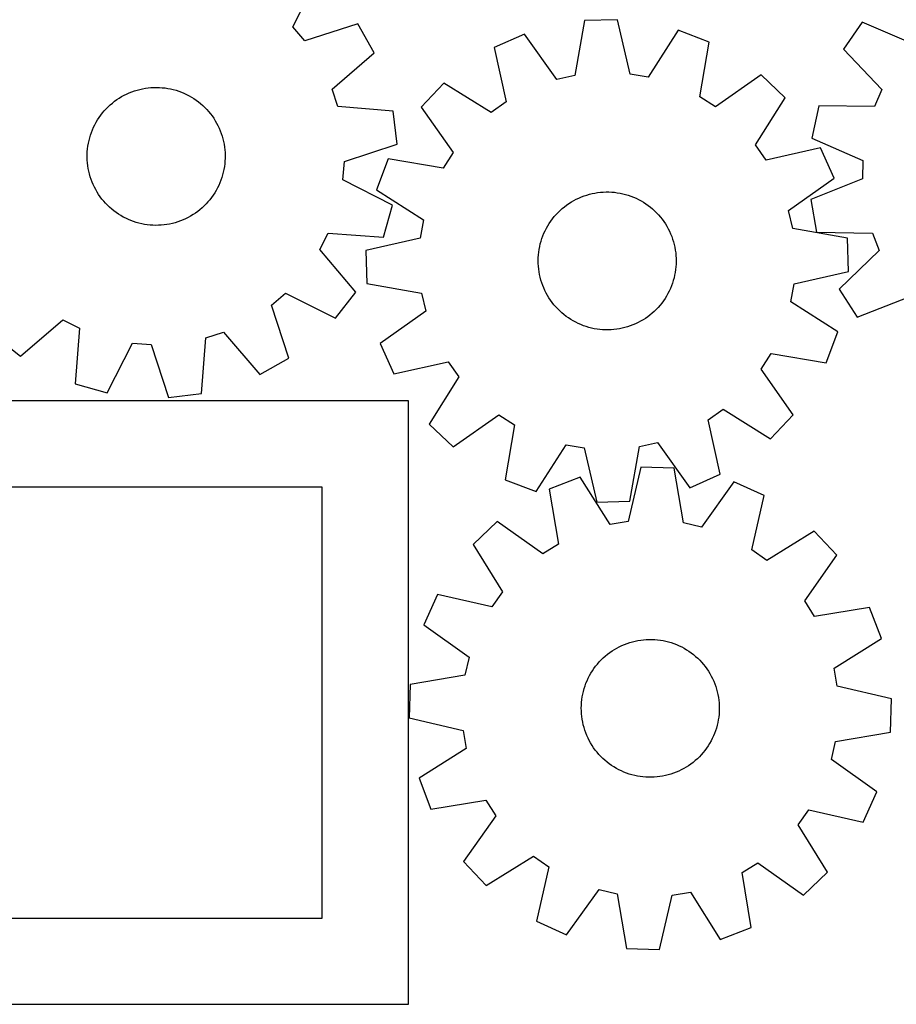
# Model space of a CAD drawing. Header units: millimetres. Extents: x 7 to 1243, y 7 to 1238.
# Tile 4 of 20: x 412 to 717, y 7 to 349. Entities that reach past the tile are written whole.
import ezdxf

# ---------------------------------------------------------------- set-up
doc = ezdxf.new("R2010")
doc.units = ezdxf.units.MM
doc.layers.add('CUT', color=7, linetype='CONTINUOUS', true_color=0x000000)

msp = doc.modelspace()

# ---------------------------------------------------------------- linework, layer by layer
at = {"layer": 'CUT'}
for p, q in [((506.663014, 346.810863), (515.362347, 364.124557)), ((510.84951, 341.930705), (506.663014, 346.810863)), ((529.285071, 347.894974), (510.84951, 341.930705)), ((534.943882, 337.841948), (529.285071, 347.894974)), ((608.100911, 349.012367), (604.740907, 329.929579)), ((619.633425, 349.306618), (608.100911, 349.012367)), ((623.962213, 330.420008), (619.633425, 349.306618)), ((704.772107, 348.488463), (698.194822, 339.010869)), ((722.566575, 340.82039), (704.772107, 348.488463)), ((587.241803, 344.307135), (576.699754, 339.62198)), ((598.468674, 328.514738), (587.241803, 344.307135)), ((640.705343, 345.67125), (630.298438, 329.326871)), ((651.472602, 341.5298), (640.705343, 345.67125)), ((576.699754, 339.62198), (580.898182, 320.705965)), ((648.244288, 322.424293), (651.472602, 341.5298)), ((520.281082, 325.175271), (534.943882, 337.841948)), ((698.194822, 339.010869), (711.604176, 325.024032)), ((604.740907, 329.929579), (598.468674, 328.514738)), ((630.298438, 329.326871), (623.962213, 330.420008)), ((669.54932, 330.107285), (653.67987, 318.989598)), ((677.912106, 322.160633), (669.54932, 330.107285)), ((455.350688, 325.469072), (456.320786, 325.601755)), ((456.320786, 325.601755), (457.295489, 325.694758)), ((457.295489, 325.694758), (458.273174, 325.747927)), ((458.273174, 325.747927), (459.252214, 325.761174)), ((459.252214, 325.761174), (460.23098, 325.734475)), ((460.23098, 325.734475), (461.207842, 325.667877)), ((461.207842, 325.667877), (462.181175, 325.561489)), ((462.181175, 325.561489), (463.149358, 325.415489)), ((559.229065, 327.292477), (551.282413, 318.929692)), ((575.64483, 316.998543), (559.229065, 327.292477)), ((446.250964, 322.040499), (447.088788, 322.547199)), ((447.088788, 322.547199), (447.946583, 323.019305)), ((447.946583, 323.019305), (448.82292, 323.456029)), ((448.82292, 323.456029), (449.716342, 323.856645)), ((449.716342, 323.856645), (450.62536, 324.220487)), ((450.62536, 324.220487), (451.548463, 324.546948)), ((451.548463, 324.546948), (452.484113, 324.835485)), ((452.484113, 324.835485), (453.430754, 325.085618)), ((453.430754, 325.085618), (454.386809, 325.296931)), ((454.386809, 325.296931), (455.350688, 325.469072)), ((463.149358, 325.415489), (464.110781, 325.230119)), ((464.110781, 325.230119), (465.063842, 325.005688)), ((465.063842, 325.005688), (466.006956, 324.742571)), ((466.006956, 324.742571), (466.938554, 324.441204)), ((466.938554, 324.441204), (467.857083, 324.102089)), ((467.857083, 324.102089), (468.761016, 323.725791)), ((468.761016, 323.725791), (469.648848, 323.312936)), ((469.648848, 323.312936), (470.519102, 322.864211)), ((470.519102, 322.864211), (471.370328, 322.380363)), ((471.370328, 322.380363), (472.201111, 321.862198)), ((522.281345, 319.064491), (520.281082, 325.175271)), ((653.67987, 318.989598), (648.244288, 322.424293)), ((667.618172, 305.744868), (677.912106, 322.160633)), ((711.604176, 325.024032), (709.039262, 319.12794)), ((441.718872, 318.324866), (442.408913, 319.019517)), ((442.408913, 319.019517), (443.126713, 319.685443)), ((443.126713, 319.685443), (443.871078, 320.321538)), ((443.871078, 320.321538), (444.640769, 320.926741)), ((444.640769, 320.926741), (445.434504, 321.500046)), ((445.434504, 321.500046), (446.250964, 322.040499)), ((472.201111, 321.862198), (473.010067, 321.310577)), ((473.010067, 321.310577), (473.795849, 320.726419)), ((473.795849, 320.726419), (474.557151, 320.110697)), ((474.557151, 320.110697), (475.292705, 319.464434)), ((475.292705, 319.464434), (476.001287, 318.788707)), ((476.001287, 318.788707), (476.681717, 318.08464)), ((541.596009, 317.519773), (522.281345, 319.064491)), ((551.282413, 318.929692), (562.4001, 303.060242)), ((580.898182, 320.705965), (575.64483, 316.998543)), ((689.664873, 319.402667), (687.215172, 308.129494)), ((709.039262, 319.12794), (689.664873, 319.402667)), ((438.723539, 314.462786), (439.258543, 315.282826)), ((439.258543, 315.282826), (439.826551, 316.080361)), ((439.826551, 316.080361), (440.426616, 316.854064)), ((440.426616, 316.854064), (441.05774, 317.602648)), ((441.05774, 317.602648), (441.718872, 318.324866)), ((476.681717, 318.08464), (477.332863, 317.353405)), ((477.332863, 317.353405), (477.953641, 316.59622)), ((477.953641, 316.59622), (478.543018, 315.814344)), ((478.543018, 315.814344), (479.100013, 315.009079)), ((542.976943, 306.066455), (541.596009, 317.519773)), ((436.930506, 310.985392), (437.325165, 311.881461)), ((437.325165, 311.881461), (437.756044, 312.760687)), ((437.756044, 312.760687), (438.222428, 313.621606)), ((438.222428, 313.621606), (438.723539, 314.462786)), ((479.100013, 315.009079), (479.623698, 314.181765)), ((479.623698, 314.181765), (480.113203, 313.333779)), ((480.113203, 313.333779), (480.567713, 312.466532)), ((480.567713, 312.466532), (480.98647, 311.581469)), ((435.970117, 308.211165), (436.252418, 309.148716)), ((436.252418, 309.148716), (436.572725, 310.073972)), ((436.572725, 310.073972), (436.930506, 310.985392)), ((480.98647, 311.581469), (481.368778, 310.680061)), ((481.368778, 310.680061), (481.714001, 309.76381)), ((481.714001, 309.76381), (482.021565, 308.83424)), ((482.021565, 308.83424), (482.290956, 307.892899)), ((435.22941, 304.369475), (435.35563, 305.340435)), ((435.35563, 305.340435), (435.521349, 306.305439)), ((435.521349, 306.305439), (435.726292, 307.26288)), ((435.726292, 307.26288), (435.970117, 308.211165)), ((482.290956, 307.892899), (482.521727, 306.941353)), ((482.521727, 306.941353), (482.713494, 305.981186)), ((482.713494, 305.981186), (482.865938, 305.013996)), ((482.865938, 305.013996), (482.978804, 304.041393)), ((524.582954, 299.975182), (542.976943, 306.066455)), ((671.325594, 300.491516), (667.618172, 305.744868)), ((687.215172, 308.129494), (704.956331, 300.338879)), ((435.089513, 301.43705), (435.09624, 302.416157)), ((435.09624, 302.416157), (435.142898, 303.394174)), ((435.142898, 303.394174), (435.22941, 304.369475)), ((482.978804, 304.041393), (483.051905, 303.064996)), ((483.051905, 303.064996), (483.08512, 302.08643)), ((483.08512, 302.08643), (483.078393, 301.107323)), ((562.4001, 303.060242), (558.965405, 297.624659)), ((690.241609, 304.689944), (671.325594, 300.491516)), ((694.926763, 294.147895), (690.241609, 304.689944)), ((435.122727, 300.458484), (435.089513, 301.43705)), ((435.195829, 299.482087), (435.122727, 300.458484)), ((435.308695, 298.509484), (435.195829, 299.482087)), ((435.461139, 297.542294), (435.308695, 298.509484)), ((482.819003, 298.183045), (482.653283, 297.218041)), ((482.945223, 299.154005), (482.819003, 298.183045)), ((483.031734, 300.129306), (482.945223, 299.154005)), ((483.078393, 301.107323), (483.031734, 300.129306)), ((524.092462, 293.56409), (524.582954, 299.975182)), ((539.859897, 300.852973), (535.718448, 290.085714)), ((558.965405, 297.624659), (539.859897, 300.852973)), ((704.956331, 300.338879), (704.842995, 293.91005)), ((435.652906, 296.582127), (435.461139, 297.542294)), ((435.883677, 295.630581), (435.652906, 296.582127)), ((436.153068, 294.68924), (435.883677, 295.630581)), ((436.460631, 293.75967), (436.153068, 294.68924)), ((482.204516, 295.312315), (481.922215, 294.374764)), ((482.448341, 296.2606), (482.204516, 295.312315)), ((482.653283, 297.218041), (482.448341, 296.2606)), ((436.805854, 292.843419), (436.460631, 293.75967)), ((437.188163, 291.942011), (436.805854, 292.843419)), ((437.60692, 291.056948), (437.188163, 291.942011)), ((480.849468, 291.642019), (480.418588, 290.762793)), ((481.244127, 292.538088), (480.849468, 291.642019)), ((481.601907, 293.449509), (481.244127, 292.538088)), ((481.922215, 294.374764), (481.601907, 293.449509)), ((541.345747, 284.745554), (524.092462, 293.56409)), ((679.134367, 282.921024), (694.926763, 294.147895)), ((704.842995, 293.91005), (686.83826, 286.749608)), ((438.061429, 290.189701), (437.60692, 291.056948)), ((438.550934, 289.341716), (438.061429, 290.189701)), ((439.07462, 288.514401), (438.550934, 289.341716)), ((439.631615, 287.709136), (439.07462, 288.514401)), ((478.91609, 288.240655), (478.348082, 287.443119)), ((479.451094, 289.060694), (478.91609, 288.240655)), ((479.952205, 289.901874), (479.451094, 289.060694)), ((480.418588, 290.762793), (479.952205, 289.901874)), ((535.718448, 290.085714), (552.062827, 279.678809)), ((607.032498, 287.64487), (607.947912, 287.992307)), ((607.947912, 287.992307), (608.876735, 288.302117)), ((608.876735, 288.302117), (609.817423, 288.573783)), ((609.817423, 288.573783), (610.768408, 288.806854)), ((610.768408, 288.806854), (611.728108, 289.000942)), ((611.728108, 289.000942), (612.694927, 289.155723)), ((612.694927, 289.155723), (613.667254, 289.270941)), ((613.667254, 289.270941), (614.643472, 289.346403)), ((614.643472, 289.346403), (615.621955, 289.381983)), ((615.621955, 289.381983), (616.601075, 289.377623)), ((616.601075, 289.377623), (617.579202, 289.33333)), ((617.579202, 289.33333), (618.554709, 289.249177)), ((618.554709, 289.249177), (619.525971, 289.125304)), ((619.525971, 289.125304), (620.491373, 288.961918)), ((620.491373, 288.961918), (621.449307, 288.759291)), ((621.449307, 288.759291), (622.398179, 288.51776)), ((622.398179, 288.51776), (623.336409, 288.237726)), ((623.336409, 288.237726), (624.262437, 287.919656)), ((624.262437, 287.919656), (625.17472, 287.56408)), ((440.220992, 286.92726), (439.631615, 287.709136)), ((440.84177, 286.170075), (440.220992, 286.92726)), ((441.492916, 285.43884), (440.84177, 286.170075)), ((442.173346, 284.734773), (441.492916, 285.43884)), ((442.881927, 284.059046), (442.173346, 284.734773)), ((475.76572, 284.503963), (475.04792, 283.838037)), ((476.45576, 285.198614), (475.76572, 284.503963)), ((477.116893, 285.920832), (476.45576, 285.198614)), ((477.748017, 286.669416), (477.116893, 285.920832)), ((478.348082, 287.443119), (477.748017, 286.669416)), ((538.238568, 273.635608), (541.345747, 284.745554)), ((601.124614, 284.215439), (601.905062, 284.806704)), ((601.905062, 284.806704), (602.708978, 285.365644)), ((602.708978, 285.365644), (603.535024, 285.891329)), ((603.535024, 285.891329), (604.381824, 286.382882)), ((604.381824, 286.382882), (605.247969, 286.839487)), ((605.247969, 286.839487), (606.132017, 287.260383)), ((606.132017, 287.260383), (607.032498, 287.64487)), ((625.17472, 287.56408), (626.07174, 287.171589)), ((626.07174, 287.171589), (626.952005, 286.742837)), ((626.952005, 286.742837), (627.814049, 286.278536)), ((627.814049, 286.278536), (628.656438, 285.77946)), ((628.656438, 285.77946), (629.477769, 285.24644)), ((629.477769, 285.24644), (630.276675, 284.680362)), ((630.276675, 284.680362), (631.051827, 284.08217)), ((686.83826, 286.749608), (688.889088, 275.397094)), ((443.617481, 283.412784), (442.881927, 284.059046)), ((444.378783, 282.797061), (443.617481, 283.412784)), ((445.164566, 282.212903), (444.378783, 282.797061)), ((445.973522, 281.661282), (445.164566, 282.212903)), ((446.804305, 281.143117), (445.973522, 281.661282)), ((447.655531, 280.659269), (446.804305, 281.143117)), ((471.085845, 280.976281), (470.22805, 280.504175)), ((471.923669, 281.482981), (471.085845, 280.976281)), ((472.740128, 282.023434), (471.923669, 281.482981)), ((473.533864, 282.596739), (472.740128, 282.023434)), ((474.303555, 283.201943), (473.533864, 282.596739)), ((475.04792, 283.838037), (474.303555, 283.201943)), ((597.618359, 280.810462), (598.262841, 281.547576)), ((598.262841, 281.547576), (598.936853, 282.25779)), ((598.936853, 282.25779), (599.639273, 282.93992)), ((599.639273, 282.93992), (600.368931, 283.592832)), ((600.368931, 283.592832), (601.124614, 284.215439)), ((631.051827, 284.08217), (631.801935, 283.452857)), ((631.801935, 283.452857), (632.525749, 282.793473)), ((632.525749, 282.793473), (633.222066, 282.105114)), ((633.222066, 282.105114), (633.889726, 281.388926)), ((633.889726, 281.388926), (634.527618, 280.646101)), ((680.549208, 276.64879), (679.134367, 282.921024)), ((448.525785, 280.210544), (447.655531, 280.659269)), ((449.413617, 279.797689), (448.525785, 280.210544)), ((450.31755, 279.421391), (449.413617, 279.797689)), ((451.236079, 279.082276), (450.31755, 279.421391)), ((452.167676, 278.780909), (451.236079, 279.082276)), ((453.11079, 278.517792), (452.167676, 278.780909)), ((454.063852, 278.293361), (453.11079, 278.517792)), ((455.025274, 278.107992), (454.063852, 278.293361)), ((455.993458, 277.961991), (455.025274, 278.107992)), ((456.966791, 277.855603), (455.993458, 277.961991)), ((457.943653, 277.789005), (456.966791, 277.855603)), ((458.922419, 277.762307), (457.943653, 277.789005)), ((459.901459, 277.775553), (458.922419, 277.762307)), ((460.879144, 277.828722), (459.901459, 277.775553)), ((461.853847, 277.921725), (460.879144, 277.828722)), ((462.823945, 278.054408), (461.853847, 277.921725)), ((463.787824, 278.226549), (462.823945, 278.054408)), ((464.743879, 278.437862), (463.787824, 278.226549)), ((465.69052, 278.687995), (464.743879, 278.437862)), ((466.62617, 278.976532), (465.69052, 278.687995)), ((467.549273, 279.302994), (466.62617, 278.976532)), ((468.458291, 279.666835), (467.549273, 279.302994)), ((469.351712, 280.067451), (468.458291, 279.666835)), ((470.22805, 280.504175), (469.351712, 280.067451)), ((552.062827, 279.678809), (550.96969, 273.342585)), ((594.874615, 276.765767), (595.356403, 277.618161)), ((595.356403, 277.618161), (595.872559, 278.450194)), ((595.872559, 278.450194), (596.422222, 279.260481)), ((596.422222, 279.260481), (597.004479, 280.047674)), ((597.004479, 280.047674), (597.618359, 280.810462)), ((634.527618, 280.646101), (635.134681, 279.877876)), ((635.134681, 279.877876), (635.709903, 279.085528)), ((635.709903, 279.085528), (636.252328, 278.270378)), ((636.252328, 278.270378), (636.761053, 277.433781)), ((516.007135, 269.311706), (518.91371, 275.04708)), ((518.91371, 275.04708), (538.238568, 273.635608)), ((593.306284, 273.181417), (593.643177, 274.100763)), ((593.643177, 274.100763), (594.017288, 275.005603)), ((594.017288, 275.005603), (594.427996, 275.894431)), ((594.427996, 275.894431), (594.874615, 276.765767)), ((636.761053, 277.433781), (637.235231, 276.57713)), ((637.235231, 276.57713), (637.674072, 275.701851)), ((637.674072, 275.701851), (638.076847, 274.809401)), ((638.076847, 274.809401), (638.442886, 273.901265)), ((699.631995, 273.288787), (680.549208, 276.64879)), ((688.889088, 275.397094), (708.261121, 274.988752)), ((708.261121, 274.988752), (710.616619, 269.005917)), ((550.96969, 273.342585), (532.08308, 269.013797)), ((592.524208, 270.351745), (592.746333, 271.305346)), ((592.746333, 271.305346), (593.00717, 272.249094)), ((593.00717, 272.249094), (593.306284, 273.181417)), ((638.442886, 273.901265), (638.771577, 272.978954)), ((638.771577, 272.978954), (639.062376, 272.044004)), ((639.062376, 272.044004), (639.314797, 271.097971)), ((639.314797, 271.097971), (639.528421, 270.14243)), ((699.926246, 261.756273), (699.631995, 273.288787)), ((528.572385, 254.561896), (516.007135, 269.311706)), ((532.08308, 269.013797), (532.377331, 257.481282)), ((592.029233, 266.470736), (592.09347, 267.447756)), ((592.09347, 267.447756), (592.197504, 268.421343)), ((592.197504, 268.421343), (592.341163, 269.389877)), ((592.341163, 269.389877), (592.524208, 270.351745)), ((639.528421, 270.14243), (639.702892, 269.17897)), ((639.702892, 269.17897), (639.83792, 268.209195)), ((639.83792, 268.209195), (639.933279, 267.23472)), ((710.616619, 269.005917), (696.722596, 255.500417)), ((592.004901, 265.491908), (592.029233, 266.470736)), ((592.020515, 264.512903), (592.004901, 265.491908)), ((592.076047, 263.535349), (592.020515, 264.512903)), ((639.980093, 264.299334), (639.915857, 263.322313)), ((639.933279, 267.23472), (639.988812, 266.257166)), ((640.004425, 265.278161), (639.980093, 264.299334)), ((639.988812, 266.257166), (640.004425, 265.278161)), ((592.171407, 262.560874), (592.076047, 263.535349)), ((592.306434, 261.5911), (592.171407, 262.560874)), ((592.480905, 260.62764), (592.306434, 261.5911)), ((592.694529, 259.672098), (592.480905, 260.62764)), ((639.485119, 260.418325), (639.262993, 259.464723)), ((639.668163, 261.380192), (639.485119, 260.418325)), ((639.811822, 262.348726), (639.668163, 261.380192)), ((639.915857, 263.322313), (639.811822, 262.348726)), ((681.039637, 257.427485), (699.926246, 261.756273)), ((532.377331, 257.481282), (551.460119, 254.121279)), ((592.94695, 258.726065), (592.694529, 259.672098)), ((593.237749, 257.791115), (592.94695, 258.726065)), ((593.566441, 256.868804), (593.237749, 257.791115)), ((638.703043, 257.588653), (638.36615, 256.669306)), ((639.002156, 258.520976), (638.703043, 257.588653)), ((639.262993, 259.464723), (639.002156, 258.520976)), ((679.946499, 251.09126), (681.039637, 257.427485)), ((499.256281, 249.999547), (504.136439, 254.186043)), ((504.136439, 254.186043), (521.450133, 245.48671)), ((521.450133, 245.48671), (528.572385, 254.561896)), ((551.460119, 254.121279), (552.87496, 247.849045)), ((593.932479, 255.960668), (593.566441, 256.868804)), ((594.335254, 255.068218), (593.932479, 255.960668)), ((594.774096, 254.192939), (594.335254, 255.068218)), ((595.248274, 253.336288), (594.774096, 254.192939)), ((637.134711, 254.004302), (636.652923, 253.151909)), ((637.581331, 254.875638), (637.134711, 254.004302)), ((637.992038, 255.764466), (637.581331, 254.875638)), ((638.36615, 256.669306), (637.992038, 255.764466)), ((696.722596, 255.500417), (702.961733, 245.796879)), ((595.756998, 252.499692), (595.248274, 253.336288)), ((596.299423, 251.684541), (595.756998, 252.499692)), ((596.874646, 250.892194), (596.299423, 251.684541)), ((597.481708, 250.123968), (596.874646, 250.892194)), ((598.1196, 249.381144), (597.481708, 250.123968)), ((635.004848, 250.722396), (634.390968, 249.959607)), ((635.587104, 251.509589), (635.004848, 250.722396)), ((636.136768, 252.319876), (635.587104, 251.509589)), ((636.652923, 253.151909), (636.136768, 252.319876)), ((696.290879, 240.684355), (679.946499, 251.09126)), ((702.961733, 245.796879), (721.015423, 252.832976)), ((505.22055, 231.563986), (499.256281, 249.999547)), ((552.87496, 247.849045), (537.082563, 236.622174)), ((598.787261, 248.664956), (598.1196, 249.381144)), ((599.483577, 247.976597), (598.787261, 248.664956)), ((600.207392, 247.317212), (599.483577, 247.976597)), ((600.957499, 246.6879), (600.207392, 247.317212)), ((601.732651, 246.089707), (600.957499, 246.6879)), ((631.640395, 247.177237), (630.884713, 246.55463)), ((632.370053, 247.830149), (631.640395, 247.177237)), ((633.072473, 248.51228), (632.370053, 247.830149)), ((633.746485, 249.222493), (633.072473, 248.51228)), ((634.390968, 249.959607), (633.746485, 249.222493)), ((411.887472, 232.276672), (426.637283, 244.841922)), ((426.637283, 244.841922), (432.372656, 241.935347)), ((602.531557, 245.523629), (601.732651, 246.089707)), ((603.352888, 244.990609), (602.531557, 245.523629)), ((604.195277, 244.491533), (603.352888, 244.990609)), ((605.057321, 244.027233), (604.195277, 244.491533)), ((605.937586, 243.59848), (605.057321, 244.027233)), ((606.834607, 243.205989), (605.937586, 243.59848)), ((625.877309, 243.509686), (624.976828, 243.1252)), ((626.761357, 243.930582), (625.877309, 243.509686)), ((627.627502, 244.387187), (626.761357, 243.930582)), ((628.474302, 244.878741), (627.627502, 244.387187)), ((629.300348, 245.404425), (628.474302, 244.878741)), ((630.104264, 245.963365), (629.300348, 245.404425)), ((630.884713, 246.55463), (630.104264, 245.963365)), ((432.372656, 241.935347), (430.961184, 222.610488)), ((476.390067, 238.567712), (482.500848, 240.567974)), ((482.500848, 240.567974), (495.167525, 225.905174)), ((607.74689, 242.850413), (606.834607, 243.205989)), ((608.672917, 242.532343), (607.74689, 242.850413)), ((609.611148, 242.25231), (608.672917, 242.532343)), ((610.56002, 242.010778), (609.611148, 242.25231)), ((611.517953, 241.808151), (610.56002, 242.010778)), ((612.483355, 241.644765), (611.517953, 241.808151)), ((613.454618, 241.520893), (612.483355, 241.644765)), ((614.430124, 241.43674), (613.454618, 241.520893)), ((615.408252, 241.392446), (614.430124, 241.43674)), ((616.387372, 241.388086), (615.408252, 241.392446)), ((617.365855, 241.423667), (616.387372, 241.388086)), ((618.342072, 241.499128), (617.365855, 241.423667)), ((619.3144, 241.614346), (618.342072, 241.499128)), ((620.281218, 241.769127), (619.3144, 241.614346)), ((621.240919, 241.963215), (620.281218, 241.769127)), ((622.191904, 242.196286), (621.240919, 241.963215)), ((623.132591, 242.467953), (622.191904, 242.196286)), ((624.061415, 242.777762), (623.132591, 242.467953)), ((624.976828, 243.1252), (624.061415, 242.777762)), ((692.149429, 229.917096), (696.290879, 240.684355)), ((402.812286, 239.398923), (411.887472, 232.276672)), ((442.071131, 219.503309), (450.889666, 236.756595)), ((450.889666, 236.756595), (457.300758, 236.266102)), ((474.845349, 219.253047), (476.390067, 238.567712)), ((537.082563, 236.622174), (541.767718, 226.080125)), ((457.300758, 236.266102), (463.392032, 217.872114)), ((669.609226, 227.709828), (673.043922, 233.14541)), ((673.043922, 233.14541), (692.149429, 229.917096)), ((495.167525, 225.905174), (505.22055, 231.563986)), ((541.767718, 226.080125), (560.683732, 230.278554)), ((560.683732, 230.278554), (564.391155, 225.025201)), ((680.726914, 211.840378), (669.609226, 227.709828)), ((564.391155, 225.025201), (554.097221, 208.609436)), ((430.961184, 222.610488), (442.071131, 219.503309)), ((546.827269, 216.70807), (276.827269, 216.70807)), ((463.392032, 217.872114), (474.845349, 219.253047)), ((546.827269, 6.70807), (546.827269, 216.70807)), ((651.111144, 210.064104), (656.364496, 213.771526)), ((656.364496, 213.771526), (672.780261, 203.477592)), ((562.460006, 200.662784), (578.329456, 211.780472)), ((578.329456, 211.780472), (583.765039, 208.345776)), ((655.309573, 191.148089), (651.111144, 210.064104)), ((672.780261, 203.477592), (680.726914, 211.840378)), ((554.097221, 208.609436), (562.460006, 200.662784)), ((583.765039, 208.345776), (580.536725, 189.240269)), ((627.268419, 200.84049), (633.540653, 202.255331)), ((633.540653, 202.255331), (644.767524, 186.462935)), ((591.303984, 185.098819), (601.710889, 201.443199)), ((601.710889, 201.443199), (608.047113, 200.350061)), ((608.047113, 200.350061), (612.375901, 181.463452)), ((623.908415, 181.757702), (627.268419, 200.84049)), ((627.742129, 193.634658), (623.329961, 174.767353)), ((639.273231, 193.289471), (627.742129, 193.634658)), ((642.548913, 174.192028), (639.273231, 193.289471)), ((580.536725, 189.240269), (591.303984, 185.098819)), ((606.65436, 190.092402), (595.868913, 185.998551)), ((616.98897, 173.702214), (606.65436, 190.092402)), ((644.767524, 186.462935), (655.309573, 191.148089)), ((660.111353, 188.492149), (648.814836, 172.749496)), ((670.632605, 183.760476), (660.111353, 188.492149)), ((516.827269, 186.70807), (306.827269, 186.70807)), ((516.827269, 36.70807), (516.827269, 186.70807)), ((595.868913, 185.998551), (599.012806, 166.878971)), ((612.375901, 181.463452), (623.908415, 181.757702)), ((666.350665, 164.86319), (670.632605, 183.760476)), ((623.329961, 174.767353), (616.98897, 173.702214)), ((577.741917, 174.655993), (569.344113, 166.746357)), ((593.562105, 163.468318), (577.741917, 174.655993)), ((648.814836, 172.749496), (642.548913, 174.192028)), ((688.048663, 171.353925), (671.58759, 161.1326)), ((695.958299, 162.95612), (688.048663, 171.353925)), ((569.344113, 166.746357), (579.565437, 150.285283)), ((599.012806, 166.878971), (593.562105, 163.468318)), ((671.58759, 161.1326), (666.350665, 164.86319)), ((684.770625, 147.135932), (695.958299, 162.95612)), ((556.937561, 149.330298), (552.205888, 138.809047)), ((575.834847, 145.048358), (556.937561, 149.330298)), ((579.565437, 150.285283), (575.834847, 145.048358)), ((688.181277, 141.685232), (684.770625, 147.135932)), ((707.300858, 144.829124), (688.181277, 141.685232)), ((711.394708, 134.043678), (707.300858, 144.829124)), ((552.205888, 138.809047), (567.948541, 127.512529)), ((628.6469, 133.582214), (629.623067, 133.658324)), ((629.623067, 133.658324), (630.601526, 133.694555)), ((630.601526, 133.694555), (631.580649, 133.690845)), ((631.580649, 133.690845), (632.558806, 133.647201)), ((632.558806, 133.647201), (633.534368, 133.563696)), ((695.00452, 123.709068), (711.394708, 134.043678)), ((617.69122, 129.669641), (618.516916, 130.195874)), ((618.516916, 130.195874), (619.36339, 130.687989)), ((619.36339, 130.687989), (620.229231, 131.145169)), ((620.229231, 131.145169), (621.113, 131.566652)), ((621.113, 131.566652), (622.013225, 131.951737)), ((622.013225, 131.951737), (622.928408, 132.299782)), ((622.928408, 132.299782), (623.857026, 132.610209)), ((623.857026, 132.610209), (624.797532, 132.8825)), ((624.797532, 132.8825), (625.748362, 133.116202)), ((625.748362, 133.116202), (626.707934, 133.310927)), ((626.707934, 133.310927), (627.674649, 133.466351)), ((627.674649, 133.466351), (628.6469, 133.582214)), ((633.534368, 133.563696), (634.505713, 133.440468)), ((634.505713, 133.440468), (635.471222, 133.277724)), ((635.471222, 133.277724), (636.429291, 133.075733)), ((636.429291, 133.075733), (637.378323, 132.834831)), ((637.378323, 132.834831), (638.316739, 132.555421)), ((638.316739, 132.555421), (639.242977, 132.237967)), ((639.242977, 132.237967), (640.155497, 131.882996)), ((640.155497, 131.882996), (641.052778, 131.491101)), ((641.052778, 131.491101), (641.933327, 131.062933)), ((641.933327, 131.062933), (642.795679, 130.599205)), ((642.795679, 130.599205), (643.638399, 130.100689)), ((567.948541, 127.512529), (566.50601, 121.246606)), ((613.92116, 126.559282), (614.623126, 127.241878)), ((614.623126, 127.241878), (615.352351, 127.895275)), ((615.352351, 127.895275), (616.10762, 128.518383)), ((616.10762, 128.518383), (616.887675, 129.110167)), ((616.887675, 129.110167), (617.69122, 129.669641)), ((643.638399, 130.100689), (644.460084, 129.568214)), ((644.460084, 129.568214), (645.259366, 129.002668)), ((645.259366, 129.002668), (646.034915, 128.40499)), ((646.034915, 128.40499), (646.78544, 127.776176)), ((646.78544, 127.776176), (647.509693, 127.117272)), ((647.509693, 127.117272), (648.206466, 126.429376)), ((610.859395, 122.749651), (611.40852, 123.560303)), ((611.40852, 123.560303), (611.990253, 124.347883)), ((611.990253, 124.347883), (612.603627, 125.111079)), ((612.603627, 125.111079), (613.24762, 125.848621)), ((613.24762, 125.848621), (613.92116, 126.559282)), ((648.206466, 126.429376), (648.874602, 125.713631)), ((648.874602, 125.713631), (649.512987, 124.97123)), ((649.512987, 124.97123), (650.12056, 124.203408)), ((650.12056, 124.203408), (650.696308, 123.411443)), ((650.696308, 123.411443), (651.239275, 122.596653)), ((696.06966, 117.368077), (695.00452, 123.709068)), ((566.50601, 121.246606), (547.408567, 117.970925)), ((609.006412, 119.303829), (609.416529, 120.19293)), ((609.416529, 120.19293), (609.86257, 121.064562)), ((609.86257, 121.064562), (610.343792, 121.917275)), ((610.343792, 121.917275), (610.859395, 122.749651)), ((651.239275, 122.596653), (651.748555, 121.760394)), ((651.748555, 121.760394), (652.223302, 120.904059)), ((652.223302, 120.904059), (652.662725, 120.029071)), ((652.662725, 120.029071), (653.066092, 119.136889)), ((547.408567, 117.970925), (547.063379, 106.439823)), ((607.737915, 115.602729), (607.998125, 116.546649)), ((607.998125, 116.546649), (608.29662, 117.479171)), ((608.29662, 117.479171), (608.632902, 118.398741)), ((608.632902, 118.398741), (609.006412, 119.303829)), ((653.066092, 119.136889), (653.432733, 118.228996)), ((653.432733, 118.228996), (653.762038, 117.306904)), ((653.762038, 117.306904), (654.053457, 116.372147)), ((714.936965, 112.955908), (696.06966, 117.368077)), ((607.191001, 112.718362), (607.334017, 113.686991)), ((607.334017, 113.686991), (607.516423, 114.64898)), ((607.516423, 114.64898), (607.737915, 115.602729)), ((654.053457, 116.372147), (654.306507, 115.426282)), ((654.306507, 115.426282), (654.520765, 114.470882)), ((654.520765, 114.470882), (654.695876, 113.507539)), ((654.695876, 113.507539), (654.831548, 112.537854)), ((607.000344, 109.7888), (607.024026, 110.767643)), ((607.016608, 108.809805), (607.000344, 109.7888)), ((607.024026, 110.767643), (607.087614, 111.744706)), ((607.087614, 111.744706), (607.191001, 112.718362)), ((654.831548, 112.537854), (654.927554, 111.563442)), ((654.927554, 111.563442), (654.983736, 110.585926)), ((654.983736, 110.585926), (655, 109.606931)), ((714.591777, 101.424806), (714.936965, 112.955908)), ((547.063379, 106.439823), (565.930684, 102.027654)), ((607.07279, 107.832289), (607.016608, 108.809805)), ((607.168796, 106.857877), (607.07279, 107.832289)), ((607.304468, 105.888192), (607.168796, 106.857877)), ((654.809342, 106.677369), (654.666327, 105.70874)), ((654.91273, 107.651025), (654.809342, 106.677369)), ((654.976318, 108.628088), (654.91273, 107.651025)), ((655, 109.606931), (654.976318, 108.628088)), ((607.479579, 104.924849), (607.304468, 105.888192)), ((607.693837, 103.969449), (607.479579, 104.924849)), ((607.946887, 103.023584), (607.693837, 103.969449)), ((608.238306, 102.088827), (607.946887, 103.023584)), ((654.002219, 102.849082), (653.703724, 101.91656)), ((654.262429, 103.793002), (654.002219, 102.849082)), ((654.483921, 104.746751), (654.262429, 103.793002)), ((654.666327, 105.70874), (654.483921, 104.746751)), ((565.930684, 102.027654), (566.995824, 95.686663)), ((608.567611, 101.166735), (608.238306, 102.088827)), ((608.934252, 100.258842), (608.567611, 101.166735)), ((609.337619, 99.36666), (608.934252, 100.258842)), ((609.777042, 98.491672), (609.337619, 99.36666)), ((652.993931, 100.091902), (652.583815, 99.202801)), ((653.367442, 100.99699), (652.993931, 100.091902)), ((653.703724, 101.91656), (653.367442, 100.99699)), ((695.494334, 98.149125), (714.591777, 101.424806)), ((610.251789, 97.635337), (609.777042, 98.491672)), ((610.761069, 96.799078), (610.251789, 97.635337)), ((611.304036, 95.984288), (610.761069, 96.799078)), ((611.879784, 95.192323), (611.304036, 95.984288)), ((651.140949, 96.64608), (650.591824, 95.835428)), ((651.656552, 97.478456), (651.140949, 96.64608)), ((652.137774, 98.331169), (651.656552, 97.478456)), ((652.583815, 99.202801), (652.137774, 98.331169)), ((694.051803, 91.883202), (695.494334, 98.149125)), ((566.995824, 95.686663), (550.605636, 85.352053)), ((612.487357, 94.424501), (611.879784, 95.192323)), ((613.125742, 93.6821), (612.487357, 94.424501)), ((613.793878, 92.966355), (613.125742, 93.6821)), ((614.490651, 92.278459), (613.793878, 92.966355)), ((648.079184, 92.83645), (647.377218, 92.153853)), ((648.752724, 93.54711), (648.079184, 92.83645)), ((649.396717, 94.284653), (648.752724, 93.54711)), ((650.01009, 95.047849), (649.396717, 94.284653)), ((650.591824, 95.835428), (650.01009, 95.047849)), ((615.214903, 91.619555), (614.490651, 92.278459)), ((615.965429, 90.990741), (615.214903, 91.619555)), ((616.740978, 90.393064), (615.965429, 90.990741)), ((617.54026, 89.827517), (616.740978, 90.393064)), ((618.361945, 89.295042), (617.54026, 89.827517)), ((619.204664, 88.796526), (618.361945, 89.295042)), ((643.483428, 89.199858), (642.636954, 88.707742)), ((644.309124, 89.72609), (643.483428, 89.199858)), ((645.112668, 90.285564), (644.309124, 89.72609)), ((645.892724, 90.877348), (645.112668, 90.285564)), ((646.647993, 91.500457), (645.892724, 90.877348)), ((647.377218, 92.153853), (646.647993, 91.500457)), ((709.794456, 80.586685), (694.051803, 91.883202)), ((620.067017, 88.332798), (619.204664, 88.796526)), ((620.947566, 87.90463), (620.067017, 88.332798)), ((621.844847, 87.512735), (620.947566, 87.90463)), ((622.757367, 87.157764), (621.844847, 87.512735)), ((623.683605, 86.84031), (622.757367, 87.157764)), ((624.622021, 86.5609), (623.683605, 86.84031)), ((625.571053, 86.319998), (624.622021, 86.5609)), ((626.529122, 86.118007), (625.571053, 86.319998)), ((627.494631, 85.955263), (626.529122, 86.118007)), ((628.465976, 85.832035), (627.494631, 85.955263)), ((629.441538, 85.74853), (628.465976, 85.832035)), ((630.419695, 85.704886), (629.441538, 85.74853)), ((631.398818, 85.701177), (630.419695, 85.704886)), ((632.377277, 85.737407), (631.398818, 85.701177)), ((633.353444, 85.813517), (632.377277, 85.737407)), ((634.325695, 85.92938), (633.353444, 85.813517)), ((635.29241, 86.084804), (634.325695, 85.92938)), ((636.251981, 86.279529), (635.29241, 86.084804)), ((637.202812, 86.513231), (636.251981, 86.279529)), ((638.143318, 86.785523), (637.202812, 86.513231)), ((639.071936, 87.095949), (638.143318, 86.785523)), ((639.987119, 87.443994), (639.071936, 87.095949)), ((640.887344, 87.829079), (639.987119, 87.443994)), ((641.771113, 88.250562), (640.887344, 87.829079)), ((642.636954, 88.707742), (641.771113, 88.250562)), ((550.605636, 85.352053), (554.699486, 74.566607)), ((705.062783, 70.065433), (709.794456, 80.586685)), ((554.699486, 74.566607), (573.819067, 77.710499)), ((573.819067, 77.710499), (577.229719, 72.259799)), ((577.229719, 72.259799), (566.042045, 56.439611)), ((682.434906, 69.110448), (686.165497, 74.347373)), ((686.165497, 74.347373), (705.062783, 70.065433)), ((692.656231, 52.649374), (682.434906, 69.110448)), ((573.951681, 48.041806), (590.412754, 58.263131)), ((590.412754, 58.263131), (595.649679, 54.532541)), ((566.042045, 56.439611), (573.951681, 48.041806)), ((662.987538, 52.51676), (668.438239, 55.927413)), ((668.438239, 55.927413), (684.258427, 44.739738)), ((595.649679, 54.532541), (591.367739, 35.635255)), ((666.131431, 33.39718), (662.987538, 52.51676)), ((684.258427, 44.739738), (692.656231, 52.649374)), ((601.888991, 30.903582), (613.185508, 46.646235)), ((613.185508, 46.646235), (619.451431, 45.203703)), ((619.451431, 45.203703), (622.727113, 26.10626)), ((634.258215, 25.761073), (638.670383, 44.628378)), ((638.670383, 44.628378), (645.011374, 45.693517)), ((645.011374, 45.693517), (655.345984, 29.30333)), ((306.827269, 36.70807), (516.827269, 36.70807)), ((591.367739, 35.635255), (601.888991, 30.903582)), ((655.345984, 29.30333), (666.131431, 33.39718)), ((622.727113, 26.10626), (634.258215, 25.761073)), ((276.827269, 6.70807), (546.827269, 6.70807))]:
    msp.add_line(p, q, dxfattribs=at)

doc.saveas('drawing.dxf')
